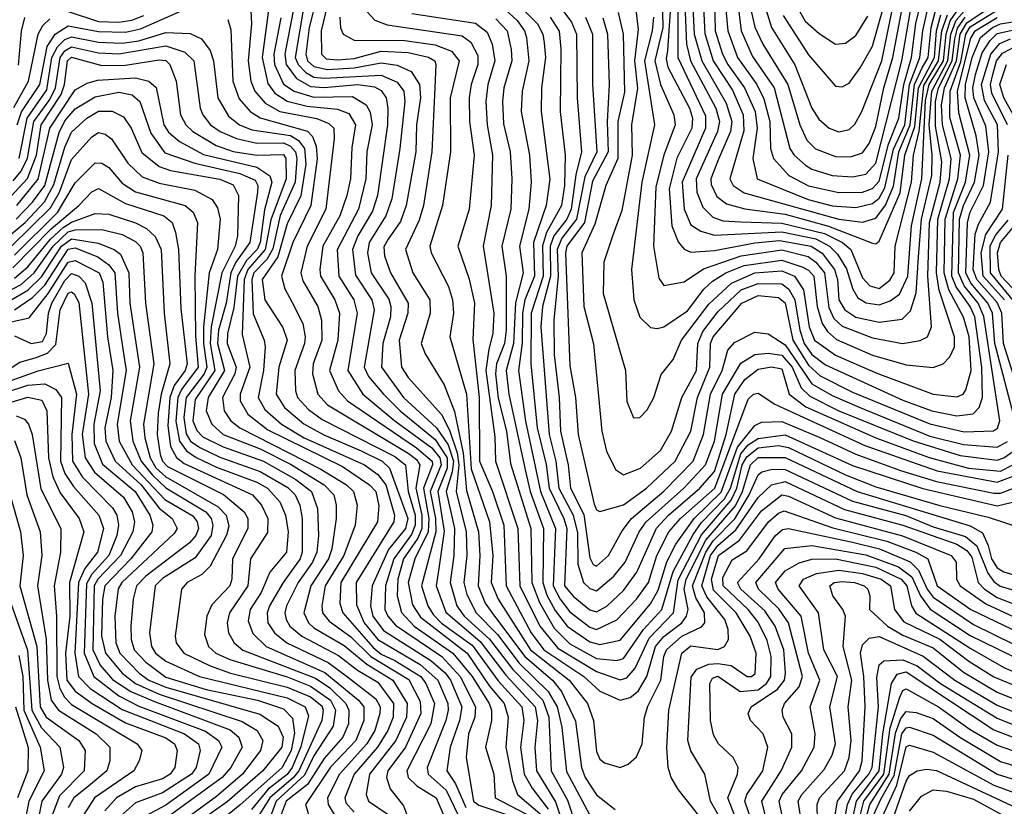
# Model space of a CAD drawing. Extents: x 501367 to 657802, y 482273 to 547541.
# Tile 189 of 256: x 558551 to 561476, y 531520 to 533858. Entities that reach past the tile are written whole.
import ezdxf

# ---------------------------------------------------------------- set-up
doc = ezdxf.new("R2010")
doc.units = 0

msp = doc.modelspace()

# ---------------------------------------------------------------- linework, layer by layer
at = {"layer": '0CON20XD'}
for points in [[(560650.1, 534185), (560694.9, 533825), (560728.4, 533748.4), (560792.7, 533655), (560839, 533475), (560851.9, 533455), (560885.3, 533425.3), (560905, 533413), (560965, 533395.1), (561025, 533390.4), (561065, 533398.8), (561095, 533431.2), (561172.1, 533735), (561202.1, 533908)], [(560613, 534015), (560617.5, 533825), (560638.9, 533755), (560654.9, 533724.9), (560704.5, 533655), (560735.8, 533585), (560742.4, 533535), (560728.8, 533445), (560742.3, 533385), (560893.7, 533323.7), (560965.4, 533304.6), (561035, 533299.7), (561085, 533311.8), (561105, 533327.7), (561121.7, 533358.3), (561147, 533473), (561180.7, 533545), (561195, 533665), (561225.8, 533745), (561234.3, 533825), (561252.4, 533905)], [(560637.5, 534015), (560654.5, 533824.5), (560683.9, 533745), (560741.1, 533665), (560762.2, 533622.2), (560779.3, 533555), (560782, 533475), (560790.6, 533445), (560835.7, 533395), (560895, 533363.6), (560985, 533344.5), (561055.1, 533345.1), (561085, 533356.2), (561105, 533378), (561131.9, 533488.1), (561163.4, 533565), (561177.5, 533665), (561200.5, 533745), (561213.8, 533846.2), (561230.4, 533915)], [(560459, 533975), (560462.2, 533835), (560438.1, 533735), (560455.2, 533665.2), (560494.6, 533575), (560498.3, 533545), (560464.9, 533455.1), (560441.3, 533361.3), (560433.9, 533185), (560449.7, 533089.7), (560465, 533067.8), (560525, 533078.1), (560582.8, 533117.2), (560694.4, 533155.6), (560815, 533173.9), (560893.7, 533153.7), (560916.8, 533136.8), (560942.2, 533105), (560955, 533002.1), (560969.9, 532969.9), (560995, 532946.6), (561085, 532912), (561174.4, 532895.6), (561226.3, 532903.7), (561248.2, 532915), (561260.2, 532945), (561249.1, 533095), (561254.6, 533255), (561285.8, 533375), (561290.6, 533435), (561271.6, 533541.6), (561271.7, 533615), (561281.3, 533655), (561321.6, 533735), (561329.2, 533800.8), (561337.1, 533832.9), (561359.7, 533865)], [(559234.3, 533944.3), (559239.6, 533845), (559229.9, 533735), (559237.8, 533675), (559249.4, 533645), (559279.8, 533609.8), (559323.9, 533585), (559433.6, 533563.6), (559469.6, 533549.6), (559484.3, 533535), (559484.8, 533504.8), (559460.5, 533295), (559404.4, 533185), (559385.7, 533105), (559391.7, 533081.7), (559436.7, 533005), (559447.6, 532965), (559448, 532905), (559423.1, 532835), (559420.4, 532805), (559436.5, 532745), (559465, 532712.7), (559705, 532569.4), (559730.2, 532550.2), (559739.5, 532535), (559727.5, 532465), (559746, 532385), (559745.7, 532345), (559733.7, 532316.3), (559691.2, 532255), (559674, 532195), (559672.5, 532145), (559684.8, 532095.2), (559722.9, 532055), (559838.1, 531975), (559894.7, 531905), (559945.8, 531825), (559952.6, 531805), (559952.6, 531775), (559934.8, 531695), (559959.2, 531615), (559964, 531545), (560075, 531486.1)], [(559295, 533924.3), (559271.2, 533745), (559288.2, 533668.2), (559309.2, 533639.2), (559345.2, 533615.2), (559405, 533601), (559495, 533592.2), (559528.6, 533578.6), (559548.7, 533545), (559537.8, 533477.8), (559533.6, 533385), (559522.5, 533335), (559501.5, 533275), (559451.6, 533185), (559442.2, 533115), (559444, 533095), (559487.1, 533025), (559500.7, 532985), (559495.6, 532905), (559471.4, 532815), (559497.7, 532755), (559524.5, 532725), (559730.2, 532585), (559776, 532545), (559777, 532535), (559750.2, 532465), (559766, 532375), (559764.7, 532335), (559724.9, 532255), (559704.9, 532185), (559718.1, 532118.1), (559741.7, 532081.7), (559880.5, 531975), (559947, 531877), (559990.1, 531825), (560002, 531785), (559994.9, 531694.9), (560015.4, 531595.4), (560030.3, 531555), (560102.7, 531492.7)], [(559433.6, 533925), (559411.2, 533835), (559401.3, 533755), (559405.6, 533735), (559425, 533718.7), (559465, 533710.1), (559544.9, 533715.1), (559625, 533729.5), (559672.4, 533722.4), (559714.1, 533704.1), (559739, 533665), (559741.4, 533625), (559729.8, 533545), (559728.1, 533465), (559698.9, 533305), (559682, 533258), (559645.2, 533205), (559632.2, 533182.2), (559635, 533155.5), (559652.5, 533105), (559705.2, 533015), (559704, 532985), (559678.7, 532905), (559685.5, 532825), (559705, 532794.3), (559804.5, 532684.5), (559827.9, 532637.9), (559850.6, 532570.6), (559855.8, 532534.2), (559847.5, 532455), (559877.2, 532335), (559878.9, 532265), (559870.1, 532185), (559879.1, 532149.1), (559906.7, 532095), (559970, 532030), (560035.2, 531945.2), (560121.1, 531861.1), (560148, 531815), (560162, 531755), (560175, 531622.7), (560259.8, 531465)], [(559470.6, 533925), (559446.7, 533825), (559447.9, 533755), (559461.6, 533741.6), (559495, 533738), (559545, 533742.5), (559625, 533764.4), (559705, 533759.8), (559765, 533746.5), (559784.2, 533735), (559787.6, 533725), (559784.7, 533655.3), (559775.4, 533465), (559750.1, 533305), (559737.9, 533262.1), (559696.6, 533175), (559718.8, 533105), (559768.9, 533025), (559770, 532985), (559743.5, 532895), (559755, 532864.5), (559811.9, 532771.9), (559843, 532693), (559868.8, 532568.8), (559878.6, 532458.6), (559913.6, 532335), (559917.5, 532265), (559912.7, 532175), (559933.8, 532123.8), (559958.4, 532088.4), (560051.4, 531965), (560134.2, 531895), (560160.6, 531860.6), (560202.2, 531772.2), (560220.5, 531635), (560231.3, 531605), (560265, 531553.4), (560320.5, 531510.5)], [(560008.4, 533928.4), (560089.1, 533845), (560105.1, 533815.1), (560109.2, 533789.2), (560112.8, 533745), (560100.7, 533655), (560099.9, 533585), (560126.1, 533383.9), (560115.4, 533305), (560077.6, 533195), (560080.1, 533095), (560051.9, 533025), (560044.9, 532985.1), (560043.8, 532896.2), (560032.9, 532815), (560054, 532664), (560098.7, 532455), (560142.8, 532345), (560136.2, 532175), (560156.2, 532135), (560185, 532097.5), (560245, 532052.4), (560265, 532045.6), (560325, 532073.5), (560383.4, 532135), (560419.3, 532185), (560444.3, 532265), (560479.7, 532335), (560514.4, 532375), (560616.1, 532465), (560715, 532730), (560731.6, 532745), (560745, 532747.9), (560794.2, 532715), (561062.4, 532592.4), (561276.9, 532516.9), (561455, 532482.7), (561535, 532513.2)], [(560487.8, 533942.2), (560476, 533766), (560471.7, 533741.7), (560476.8, 533716.8), (560541.2, 533595), (560550.2, 533565), (560548.2, 533535), (560503.7, 533446.3), (560480.2, 533355), (560488.8, 533245), (560507.5, 533197.5), (560525.4, 533175.4), (560545, 533166.3), (560615, 533171.8), (560735, 533194.2), (560808.8, 533201.2), (560902.5, 533185), (560935, 533163.5), (560971.6, 533115), (560981.2, 533085), (560984.9, 533024.9), (561002.1, 532995), (561035, 532973.9), (561105, 532958.5), (561172.5, 532967.5), (561198.1, 532991.9), (561214.4, 533045.6), (561221.7, 533151.7), (561230.1, 533265), (561261.5, 533395), (561262.4, 533455), (561253.6, 533545), (561261.2, 533645), (561309.1, 533735), (561317.7, 533815), (561333.6, 533856.4), (561356.9, 533883)], [(560819.8, 533869.8), (560895, 533753.4), (560975, 533660.4), (560995, 533657.9), (561015, 533669.2), (561048, 533715), (561085, 533778.7), (561125.6, 533925)], [(558543.2, 533545), (558556, 533584), (558610, 533665), (558631.8, 533778.2), (558655.7, 533814.3), (558695, 533840), (558785, 533822.9), (558865, 533821), (558909.3, 533830.7), (559065, 533898.7)], [(559367.1, 533905), (559338.1, 533755), (559342.3, 533725), (559373.4, 533683.4), (559415, 533658.8), (559455, 533655.8), (559555, 533665.5), (559605, 533658.1), (559625, 533647.4), (559639.6, 533625), (559644.2, 533594.2), (559643.2, 533545), (559614.2, 533335), (559599, 533289), (559555.6, 533215), (559539.4, 533175), (559548.1, 533098.1), (559596.7, 533025), (559603.8, 532995), (559574.6, 532825), (559587.3, 532797.3), (559631.4, 532745), (559681.1, 532695), (559785, 532609.6), (559820.7, 532555), (559821.2, 532525), (559792.8, 532455), (559812.4, 532337.6), (559796.2, 532226.2), (559788.5, 532175), (559816.7, 532096.7), (559919.3, 532009.3), (559995, 531909.2), (560082.5, 531815), (560089.2, 531775), (560081.6, 531695), (560086.4, 531625), (560142.4, 531532.4), (560168.5, 531455)], [(559395.7, 533904.3), (559369.4, 533745), (559377.8, 533725), (559401, 533701), (559425, 533687.4), (559455, 533683.6), (559625, 533692.5), (559672, 533672), (559692.4, 533645), (559695.1, 533615), (559680.3, 533475), (559656.7, 533325), (559638.9, 533275), (559589.5, 533195), (559584, 533165), (559594.9, 533104.9), (559647.2, 533027.2), (559653.6, 533005), (559652.6, 532975), (559629.6, 532895), (559625.4, 532825), (559690.9, 532735), (559789.6, 532645), (559824.2, 532594.2), (559839.7, 532545), (559836.2, 532513.8), (559817.5, 532455), (559842.3, 532345), (559841.1, 532265), (559829.9, 532185), (559849.4, 532115), (559871.6, 532085), (559946.6, 532016.6), (560016.4, 531926.4), (560105.2, 531835), (560122.7, 531785), (560129.7, 531625), (560178.3, 531538.3), (560202.6, 531465)], [(559980.3, 533900.3), (560029.1, 533855), (560050.6, 533825), (560056.9, 533805), (560063.6, 533735), (560043.7, 533645), (560040.3, 533585), (560065.4, 533455), (560070.9, 533375), (560063.6, 533295), (560035.4, 533185), (560046.9, 533105), (560023.6, 533016.4), (560018.3, 532895), (559996, 532815), (560004.3, 532745), (560053.9, 532516.1), (560067.8, 532455), (560107.3, 532345), (560104.9, 532185), (560117.2, 532147.2), (560141.4, 532101.4), (560177.2, 532055), (560245, 532008.5), (560275, 532000.7), (560335, 532013.9), (560425, 532121.4), (560448, 532162), (560473.9, 532246.1), (560500.8, 532299.2), (560555.1, 532375), (560635, 532453.1), (560683.2, 532586.8), (560735, 532651.5), (560755, 532661.5), (560815, 532663.2), (560926.7, 532616.7), (561035, 532566.2), (561167.9, 532517.9), (561275, 532485.2), (561445, 532450.6), (561465, 532450), (561515, 532468.8)], [(560380.9, 533895), (560388.6, 533828.6), (560377.3, 533735), (560386.1, 533653.9), (560368.8, 533545), (560370.2, 533455), (560339.7, 533290.3), (560312.7, 533217.3), (560286.9, 533136.9), (560284, 533044), (560350.4, 532815), (560355, 532722.5), (560375, 532674), (560393.3, 532675), (560415, 532698), (560435.5, 532735), (560456.9, 532803.1), (560492.5, 532847.5), (560517.7, 532905), (560598.3, 533011.7), (560665.6, 533074.4), (560735, 533105.2), (560815, 533111.3), (560853.2, 533095), (560879.3, 533055), (560896.5, 532945), (560912, 532905), (560975, 532860.8), (561097.3, 532807.3), (561265.2, 532744.8), (561335, 532737), (561353.8, 532745), (561362.6, 532757.4), (561377.6, 532815), (561371.6, 532915), (561355, 532973.8), (561311.2, 533055), (561297.8, 533105), (561300.9, 533265), (561338.6, 533385), (561345.9, 533455), (561315, 533567.3), (561316, 533645), (561347.2, 533732.8), (561362, 533815), (561375, 533836.2), (561455, 533885.7)], [(560433.6, 533865), (560430, 533825), (560407.3, 533735), (560437.3, 533545), (560399.8, 533375), (560368.9, 533115), (560376, 533025), (560393.9, 532973.9), (560425, 532942.4), (560445, 532939.7), (560465, 532945.2), (560535, 532992.8), (560583.4, 533056.6), (560609.5, 533080.5), (560648.7, 533105), (560703.2, 533126.8), (560815, 533142.6), (560877.4, 533122.6), (560895, 533113.5), (560910.2, 533095), (560920.4, 533005), (560935.1, 532955.1), (560950.6, 532930.6), (560977.4, 532907.4), (561085, 532860.8), (561185, 532832.3), (561265, 532823.5), (561295, 532835.3), (561314.8, 532855.2), (561328.1, 532885), (561328.8, 532915), (561283.3, 533053.3), (561274.5, 533105), (561278.9, 533265), (561313.5, 533385), (561318.3, 533445), (561292.6, 533545), (561289.7, 533605), (561299.2, 533655), (561334.2, 533735), (561345.6, 533815), (561365, 533848.2), (561455, 533908.7)], [(560506.8, 533913.2), (560506.1, 533745), (560588.5, 533571.5), (560588.5, 533535), (560518.8, 533375), (560524.7, 533295), (560545, 533248.4), (560575, 533228.7), (560615, 533217.3), (560815, 533227.1), (560916, 533206), (560956.9, 533185), (560981, 533161), (561007.2, 533117.2), (561026.5, 533056.5), (561041.1, 533031.1), (561066.4, 533016.4), (561105, 533010.1), (561137.7, 533022.3), (561165, 533042), (561189.8, 533095), (561200.6, 533245), (561231.6, 533385), (561242.5, 533617.5), (561253.3, 533665), (561295.8, 533735), (561304.2, 533815), (561315.9, 533854.1), (561340.3, 533889.7)], [(560526.8, 533903.2), (560531.6, 533785), (560544.4, 533735), (560619.6, 533595), (560629.8, 533555), (560624.3, 533525), (560561.2, 533385), (560562.4, 533345), (560580.6, 533300.6), (560610.4, 533270.4), (560640.1, 533260.1), (560693.2, 533256.8), (560815, 533252.7), (560941.8, 533221.8), (560995.2, 533195.2), (561020, 533175), (561055, 533090.8), (561076.8, 533066.8), (561105, 533058.6), (561136.8, 533083.2), (561148.7, 533105), (561152.1, 533185), (561200.7, 533375), (561206.6, 533455), (561223.1, 533526.9), (561237.7, 533662.3), (561281.3, 533735), (561291.1, 533825), (561307.3, 533872.7)], [(560550.6, 533895), (560554.5, 533815), (560578, 533735), (560649.8, 533609.8), (560667.1, 533555), (560663.2, 533525), (560627.2, 533442.8), (560604.5, 533385), (560605, 533368.1), (560622.1, 533332.1), (560650.8, 533310.8), (560705.3, 533295.3), (560825, 533279.5), (560954.1, 533244.1), (561085, 533193.3), (561095, 533191.6), (561105, 533199.3), (561166.6, 533343.4), (561181, 533455), (561210.2, 533539.8), (561221.6, 533655), (561269.2, 533745), (561275.2, 533825), (561287.4, 533872.6)], [(560582.2, 533895), (560586.3, 533816.3), (560610.9, 533735), (560668.3, 533648.3), (560700.5, 533575), (560702.3, 533527.7), (560661, 533385), (560671, 533365), (560703.1, 533343.1), (560985, 533265.1), (561055, 533256.1), (561095, 533267.6), (561123.4, 533306.6), (561147.3, 533362.7), (561163.4, 533465), (561196.8, 533545), (561209.7, 533665), (561232.1, 533715), (561250.4, 533745), (561258.7, 533835), (561277.3, 533902.7)], [(560719.5, 533905), (560735.3, 533835.3), (560758.6, 533785), (560833.7, 533665), (560868.6, 533545), (560889.5, 533499.5), (560915, 533473.6), (560975, 533450.7), (561019.9, 533450.1), (561055, 533461.9), (561075, 533489.7), (561095, 533540), (561118.5, 533655), (561145.1, 533745), (561177, 533913)], [(560759.8, 533915), (560785, 533834.1), (560854, 533724), (560905, 533594.5), (560925, 533562.2), (560956.1, 533535), (560985, 533524.1), (561015, 533531.4), (561032.6, 533547.4), (561053.3, 533585), (561112.8, 533735), (561147.2, 533905)], [(560849.7, 533915), (560885, 533853.3), (560926.5, 533816.5), (560975, 533785.2), (561005, 533788.4), (561035, 533810.7), (561071.3, 533868.7)], [(558547.1, 533722.9), (558556, 533824), (558566, 533864)], [(558695, 533881.7), (558785, 533852.6), (558845, 533850.6), (558883.9, 533856.1), (558919.4, 533870.6)], [(559326.7, 533863.3), (559305.7, 533755), (559307.8, 533725), (559335, 533666.5), (559366, 533645), (559425, 533627.4), (559539.1, 533629.1), (559579.8, 533605), (559592.4, 533582.4), (559597.8, 533545), (559581.7, 533465), (559579.6, 533385), (559557.3, 533295), (559494.1, 533174.1), (559498.5, 533095), (559543.5, 533025), (559553.6, 532985), (559525.4, 532815), (559569.8, 532745), (559664.9, 532665), (559775, 532585.6), (559798.6, 532555), (559802.8, 532535), (559770.5, 532455), (559786.1, 532375), (559787.3, 532335), (559744.9, 532174.9), (559763.1, 532115), (559779.4, 532089.4), (559804.4, 532064.4), (559895, 531998.6), (559972.2, 531892.2), (560042.8, 531815), (560048.8, 531775), (560038.8, 531695), (560050.1, 531615), (560073.4, 531573.4), (560120.8, 531510.8)], [(559502.3, 533865), (559503.7, 533833.7), (559511.6, 533815), (559545, 533796.9), (559695, 533795.8), (559785, 533782.8), (559833.9, 533763.9), (559856.7, 533735), (559829.9, 533625), (559830.8, 533465), (559807.2, 533305), (559769.1, 533185), (559773.3, 533165), (559824.6, 533064.6), (559837, 533025), (559839.5, 532985), (559828.4, 532915), (559878.4, 532745), (559892.4, 532522.4), (559947.1, 532365), (559956.8, 532265), (559952, 532185), (559972, 532135), (560068.5, 531985), (560183, 531895), (560238.3, 531825), (560256, 531775), (560265, 531682.5), (560275, 531659.4), (560288.5, 531648.5), (560335, 531635.4), (560358.9, 531645), (560383.3, 531666.7), (560400.4, 531705), (560407.3, 531785), (560417.3, 531817.3), (560455.4, 531894.6), (560464.7, 531965), (560472.7, 531985), (560518.4, 532025), (560576.8, 532053.2), (560586.4, 532065), (560585.4, 532095), (560559.7, 532139.7), (560549.8, 532175), (560589.1, 532275), (560611.2, 532308.8), (560675.9, 532374.1), (560718.6, 532445), (560745, 532504.4), (560756, 532514), (560787.9, 532522.1), (560825, 532521), (561025, 532426.8), (561184.2, 532384.2), (561265, 532350.7), (561361.6, 532321.6), (561395, 532293.4), (561427.8, 532212.2), (561445, 532187.9), (561464.3, 532174.3), (561545, 532149.9)], [(559582.3, 533882.3), (559606.1, 533856.1), (559642.5, 533842.5), (559865, 533809.7), (559891, 533791), (559911.8, 533751.8), (559912, 533725), (559891.7, 533665), (559886.5, 533625), (559886.9, 533555), (559900.8, 533455), (559886.7, 533295), (559852.9, 533185), (559886.2, 533086.2), (559901.9, 533015), (559896.7, 532906.7), (559916, 532735), (559917, 532545), (559955.5, 532455.5), (559989, 532355), (559995.9, 532175), (560070.5, 532035), (560108, 531985), (560227.3, 531905), (560275, 531861.4), (560335, 531834.8), (560365, 531842.6), (560388.3, 531861.7), (560413.8, 531905), (560439.6, 531995), (560465, 532024.5), (560518.5, 532065), (560532.5, 532085), (560536.6, 532105), (560524.9, 532165), (560531.3, 532195), (560589.4, 532310.7), (560677.3, 532412.7), (560698.5, 532455), (560722.4, 532535), (560745, 532555.9), (560825, 532556), (561038.9, 532455), (561375, 532353.7), (561412, 532332), (561428.9, 532295), (561438.9, 532255), (561455, 532228.5), (561475, 532216.3), (561525, 532202.1)], [(559716.2, 533876.2), (559905, 533847.5), (559940.2, 533820.2), (559954.9, 533785), (559962.6, 533735), (559941.7, 533665), (559935.6, 533614.4), (559939.5, 533545), (559955.4, 533455), (559952.1, 533305), (559927.4, 533185), (559959.3, 532985), (559956.6, 532925), (559945, 532878.2), (559935.4, 532815), (559962.1, 532617.9), (559964.2, 532545), (560030.5, 532345), (560037.1, 532175), (560095.8, 532055), (560149.6, 531989.6), (560265, 531920.4), (560335, 531895.5), (560355, 531901.7), (560379.7, 531930.3), (560420.8, 532019.2), (560493.5, 532095), (560507.1, 532192.9), (560576.6, 532326.6), (560665, 532429.2), (560681.7, 532465), (560697.8, 532535), (560711.4, 532558.6), (560745, 532584.8), (560805, 532592.2), (560835, 532586.6), (561005, 532505.1), (561095, 532469.6), (561285, 532413.3), (561428.7, 532378.7), (561535, 532344)], [(560127.1, 533865), (560154, 533824), (560158.9, 533771.1), (560156.2, 533585), (560171.9, 533455), (560169.6, 533365), (560160.3, 533305), (560115.8, 533225), (560104.2, 533185.8), (560106.1, 533095), (560070.6, 532985), (560069.4, 532835), (560088.1, 532645), (560115.3, 532535.3), (560124.1, 532465), (560167.5, 532375), (560176, 532345), (560169.4, 532175), (560195, 532144), (560245, 532104), (560265, 532097.2), (560295, 532114.8), (560345, 532160.9), (560384.4, 532215.6), (560443.4, 532346.6), (560478.4, 532385), (560572.1, 532465), (560615, 532515.1), (560650.3, 532625), (560676, 532745), (560705, 532788.4), (560745, 532818.6), (560785, 532826.2), (560815, 532820), (560837, 532745), (560886.7, 532706.7), (561095, 532615.3), (561253.3, 532556.7), (561370, 532525), (561465, 532515.9), (561535, 532551.9)], [(560164.9, 533885), (560190.2, 533850.2), (560205.1, 533814.9), (560207.4, 533625), (560219.6, 533465), (560203.4, 533396.6), (560189.7, 533295), (560176, 533265), (560138.2, 533215), (560126.5, 533185), (560127.7, 533095), (560104.4, 533005), (560099.7, 532945), (560123.8, 532625), (560144, 532545), (560152.8, 532465), (560195.4, 532385), (560207.7, 532332.3), (560209.6, 532239.6), (560226.3, 532185), (560245, 532166.6), (560265, 532160.5), (560316.4, 532203.6), (560350.1, 532245), (560391.6, 532335), (560412, 532365), (560524.4, 532465), (560588.4, 532535), (560615, 532605.4), (560639.5, 532745), (560693.5, 532836.5), (560735, 532862.3), (560775, 532867), (560815, 532860.6), (560845.6, 532825), (560873.1, 532763.1), (560898.4, 532738.4), (560985, 532695.1), (561205.8, 532605.8), (561345, 532562.5), (561455, 532548), (561475.2, 532555), (561522.1, 532587.9)], [(560231.9, 533865), (560252.3, 533815), (560253.2, 533665), (560265.3, 533465), (560229.6, 533390.4), (560204.9, 533265), (560161.9, 533208.1), (560147.7, 533175), (560150.5, 533095), (560137.5, 532965), (560138.9, 532861.1), (560153.6, 532735), (560157.7, 532635), (560166.1, 532595), (560180.2, 532535), (560187.8, 532465), (560227, 532387), (560245, 532258.5), (560255, 532238.3), (560265, 532233.6), (560300.2, 532265), (560341.3, 532338.7), (560368.8, 532375), (560465, 532456.6), (560551.6, 532545), (560582.4, 532625), (560603.5, 532745), (560638.3, 532815), (560655, 532875.4), (560675, 532898.1), (560735, 532929.1), (560775, 532923.8), (560825, 532890.9), (560905, 532775.5), (560965, 532740.6), (561045, 532706.2), (561255, 532619.9), (561354.9, 532595.1), (561455, 532587.5), (561485.7, 532604.3)], [(560283.3, 533863.3), (560297.6, 533815), (560302.4, 533665), (560295.9, 533554.1), (560298.9, 533465), (560252.5, 533377.5), (560228.8, 533255), (560176.8, 533185), (560173, 533165), (560185, 532828.8), (560202.2, 532735), (560210.2, 532625), (560257.4, 532417.4), (560265, 532401.2), (560275, 532396.1), (560345, 532415.8), (560413, 532465), (560498.7, 532545), (560544.9, 532635), (560564.5, 532735), (560601.9, 532825), (560603.6, 532895), (560611.1, 532915), (560696.7, 533015), (560745, 533037.5), (560805, 533032.1), (560825, 533016.5), (560847.7, 532905), (560895, 532830.4), (560929.4, 532799.4), (561025, 532750.9), (561255, 532656.9), (561357.3, 532632.7), (561444.4, 532635.6), (561456.3, 532643.7), (561463.5, 532665), (561415.7, 532975.7), (561398.7, 533015), (561356.9, 533066.9), (561340.1, 533105), (561343.6, 533265), (561354.9, 533305), (561387.6, 533375), (561402, 533455), (561393, 533513), (561360.2, 533625), (561361.6, 533665), (561381, 533745), (561406, 533805), (561441.8, 533835), (561465, 533845.9), (561545, 533858)], [(560328.7, 533878.7), (560344, 533815), (560347.8, 533642.2), (560327.8, 533555), (560328.1, 533445), (560292.8, 533365), (560259.7, 533250.3), (560221.2, 533165), (560227.2, 533005), (560256.1, 532893.9), (560280.5, 532635), (560294.4, 532575), (560321, 532521), (560345, 532504.7), (560395, 532524.8), (560455, 532577.4), (560487.3, 532635), (560518.5, 532735), (560561.7, 532815), (560565.5, 532895), (560580.8, 532930.8), (560625, 532989.6), (560695, 533054.5), (560745, 533073.7), (560815, 533072.4), (560836.4, 533056.4), (560854.4, 533025), (560868.7, 532935), (560881.3, 532895), (560905, 532862.4), (560945, 532831.7), (561175, 532726.6), (561260.7, 532695), (561335, 532680), (561384, 532686), (561402, 532705), (561412, 532735), (561410.1, 532825), (561388.5, 532975), (561374.7, 533005), (561333.3, 533063.3), (561320.7, 533095), (561325.3, 533284.7), (561361.1, 533375), (561374.1, 533455), (561341.4, 533581.4), (561337.3, 533645), (561376.7, 533803.3), (561389.5, 533825), (561455, 533864.7)], [(558533, 533597), (558576.3, 533675), (558605.1, 533815), (558619.3, 533840.7), (558639.9, 533860.1)], [(559168.8, 533858.8), (559177.6, 533827.6), (559184.3, 533675), (559202.5, 533622.5), (559235.1, 533585.1), (559265, 533565.9), (559406.2, 533526.2), (559420.3, 533510.3), (559431.7, 533481.7), (559434.5, 533444.5), (559416.2, 533305), (559362.2, 533195), (559328.6, 533095), (559338.2, 533058.2), (559359, 533019), (559391.7, 532955), (559399.1, 532915), (559397.1, 532895), (559367.8, 532815), (559370, 532755), (559376.5, 532735), (559409.1, 532699.1), (559449.5, 532669.5), (559665, 532559.1), (559696.8, 532535), (559704.8, 532455), (559725.6, 532385), (559725.4, 532355), (559715, 532327.2), (559662, 532255), (559638, 532175), (559635.6, 532105), (559644.5, 532084.5), (559667.6, 532057.6), (559804.6, 531965), (559859.6, 531905), (559905.1, 531815), (559903.3, 531785), (559884.5, 531735), (559877.1, 531665), (559899.5, 531535), (559915, 531522.7), (560015, 531489.1)], [(559965, 533860.1), (559999.1, 533825), (560011, 533769), (560012.9, 533735), (559988.9, 533655), (559985.7, 533615), (559988.3, 533548.3), (560008.1, 533465), (560013.3, 533385), (560010.1, 533295), (559983.8, 533185), (559995.9, 533095), (559996.2, 532935), (559991.1, 532895), (559967.7, 532835), (559964.2, 532805), (559972.5, 532732.5), (559997.4, 532635), (560008.6, 532538.6), (560069.9, 532345), (560072.3, 532185), (560094.9, 532125), (560138.8, 532048.8), (560185, 532003), (560265, 531959.4), (560325, 531952.8), (560345, 531959.1), (560404.7, 532045.3), (560458.9, 532105), (560492.2, 532217.8), (560552.1, 532327.9), (560577, 532363), (560645, 532433.4), (560662.4, 532465), (560693.2, 532566.8), (560715, 532593.8), (560745, 532612.8), (560825, 532624.2), (561025, 532532.9), (561234.2, 532464.2), (561455, 532412.7), (561535, 532431.6)], [(561508.4, 532665), (561447.9, 532895), (561441.2, 532985), (561427.3, 533015), (561376.8, 533075), (561362.1, 533105), (561367.1, 533255), (561375, 533285.2), (561414.2, 533365), (561430.6, 533465), (561421.6, 533541.6), (561385.8, 533625.8), (561382.9, 533655), (561390.6, 533695), (561411, 533759), (561434.1, 533795.9), (561455, 533816.5), (561617.9, 533852.1)], [(558549.2, 533445), (558572.7, 533565), (558631, 533649), (558646.4, 533745), (558663, 533777), (558685, 533799.3), (558705, 533807.2), (558785, 533791.2), (558855, 533788.3), (558904.7, 533795.3), (558985, 533820), (559056.9, 533816.9), (559090.4, 533800.4), (559116.5, 533766.5), (559126.5, 533735), (559139.6, 533625), (559171, 533571), (559204.2, 533545), (559240.3, 533530.3), (559355, 533513.4), (559378.6, 533498.6), (559396.9, 533475), (559401.3, 533428.7), (559386.1, 533333.9), (559345, 533250.7), (559317.2, 533152.8), (559271.4, 533085), (559279, 533025), (559332.9, 532942.9), (559345.4, 532905), (559320.7, 532825), (559313.2, 532745), (559337, 532705), (559395, 532656.1), (559453.9, 532623.9), (559565, 532576.6), (559627.9, 532545), (559650, 532525), (559703.7, 532375), (559697.3, 532345), (559646.9, 532283.1), (559597.9, 532175), (559592.6, 532115), (559600.3, 532085), (559632, 532042), (559772.7, 531952.7), (559815, 531916.5), (559831.1, 531895), (559864.3, 531815), (559857.8, 531775), (559829.3, 531695), (559820.3, 531625), (559845.9, 531585.9), (559875.9, 531515.9)], [(558531.3, 533378.7), (558555, 533408), (558573.8, 533446.2), (558593, 533555), (558639.8, 533620.2), (558657.3, 533655), (558670.7, 533745), (558685, 533765.6), (558705, 533777.3), (558785, 533759.3), (558845, 533756), (558985, 533780), (559041.5, 533761.5), (559068.1, 533735), (559086.8, 533595), (559094.5, 533574.5), (559117.2, 533545), (559146.6, 533525), (559194.6, 533504.6), (559255, 533491), (559335, 533491.4), (559355, 533482), (559370, 533465), (559374.3, 533445), (559368.8, 533375), (559325, 533276), (559303.2, 533176.8), (559284.9, 533145), (559246.8, 533105), (559240.4, 533085), (559243.9, 532983.9), (559276.8, 532905), (559279.7, 532885), (559275.5, 532815), (559258.8, 532735), (559279.3, 532699.3), (559328.8, 532655), (559395.9, 532615), (559575.5, 532535), (559615, 532505.9), (559638.2, 532475), (559664, 532385), (559661.9, 532365), (559550.9, 532185), (559551.4, 532118.6), (559574.2, 532065), (559615, 532015.1), (559741, 531940.9), (559793.1, 531895), (559822.9, 531825), (559823.7, 531805), (559817.1, 531775), (559761.7, 531635), (559764.2, 531615), (559817.5, 531567.5), (559852.8, 531495)], [(561543.8, 532675), (561474.5, 532895), (561469.4, 532985), (561455, 533017), (561394.8, 533085), (561384, 533115), (561390, 533220), (561399.8, 533250.2), (561435.6, 533315), (561459.6, 533465), (561456, 533545), (561417.6, 533617.6), (561409.1, 533665), (561436.4, 533755), (561462.9, 533787), (561495, 533800.7)], [(561486.1, 533545), (561439.1, 533639.1), (561435.5, 533665), (561441.9, 533695), (561453.3, 533735), (561471.6, 533758.4), (561510.9, 533779.1)], [(558485, 533290.3), (558573.9, 533386.1), (558600.6, 533455), (558614, 533545), (558673.4, 533635), (558683.4, 533665), (558692.7, 533735), (558705, 533746.6), (558795, 533721.8), (558865, 533722.5), (558965, 533738.8), (558985, 533736.7), (558997.1, 533725), (559015.7, 533675), (559028.9, 533575), (559043.8, 533545), (559065.1, 533525.1), (559134.3, 533484.3), (559185, 533466.1), (559255, 533455.4), (559335, 533456.8), (559341.1, 533445), (559342, 533385), (559297.2, 533262.8), (559280.4, 533175), (559229, 533115), (559217.2, 533085), (559211.6, 532921.6), (559234.3, 532825), (559205.6, 532745), (559205.7, 532725), (559228.4, 532685), (559288.3, 532638.3), (559509.5, 532529.5), (559590.2, 532475), (559608.8, 532455), (559617.4, 532412.6), (559613.6, 532365), (559504.9, 532185), (559502.3, 532122.3), (559510.8, 532095), (559601.3, 531991.3), (559625, 531972.2), (559665, 531953.4), (559742.9, 531905), (559757.7, 531885), (559783.1, 531825), (559772.3, 531765), (559700.6, 531625), (559705.1, 531605.1), (559730.4, 531580.4), (559787.8, 531545), (559818, 531475)], [(561508.3, 533565), (561474.8, 533625), (561463.4, 533665), (561483, 533725)], [(558542, 533305), (558605.8, 533384.2), (558639.8, 533535), (558715, 533649.5), (558750.7, 533669.3), (558782, 533678), (558895.1, 533685.1), (558934.7, 533674.7), (558956.3, 533656.3), (558978.5, 533545), (558993.2, 533523.2), (559025.8, 533495.8), (559097.2, 533457.2), (559255, 533419.4), (559293.8, 533393.8), (559299.5, 533375), (559277.9, 533292.2), (559264.9, 533195), (559256.4, 533175), (559225, 533142.2), (559197.6, 533095), (559187.4, 533002.6), (559167.9, 532925), (559167, 532895), (559193.9, 532825), (559190.1, 532805), (559153.7, 532735), (559158, 532695), (559177.7, 532665), (559204.4, 532645), (559445, 532521.4), (559521.7, 532475), (559542.8, 532455), (559553.2, 532415), (559547, 532355), (559513.8, 532265), (559458.5, 532175), (559448.6, 532115), (559450.7, 532095), (559470.1, 532070.1), (559535, 532022.9), (559594.4, 531964.4), (559706.5, 531896.5), (559740.9, 531830.9), (559742.2, 531795), (559697, 531695), (559644.3, 531625), (559640.6, 531605), (559651.7, 531571.7), (559691.4, 531521.4), (559711.7, 531465)], [(558540.5, 533265), (558588.8, 533315), (558625.5, 533365), (558667.9, 533522.1), (558685, 533557.4), (558715, 533592.6), (558775, 533628.7), (558845, 533641.9), (558885, 533634.8), (558907.2, 533615), (558940.2, 533520.2), (558982.2, 533462.2), (559070.8, 533430.8), (559205, 533401), (559250.7, 533380.7), (559258, 533365), (559257.5, 533345), (559234.7, 533195), (559193.2, 533136.8), (559178, 533105), (559164, 533015), (559140.9, 532935), (559138.1, 532895), (559159.2, 532815), (559110.9, 532735), (559105.1, 532695), (559121.1, 532655), (559154.8, 532625), (559265, 532581.7), (559355, 532536.4), (559455.5, 532475), (559483.7, 532445), (559491, 532415), (559491.1, 532375), (559478.3, 532285), (559468.1, 532255), (559415.3, 532175), (559394.5, 532094.5), (559409.2, 532065), (559425, 532050.3), (559515, 531997.5), (559581.9, 531941.9), (559659.8, 531895), (559702.5, 531825), (559700.3, 531785), (559668.2, 531715), (559590.1, 531615), (559580.5, 531555), (559586.8, 531535), (559645.1, 531495.1)], [(558495, 533194.9), (558566.7, 533255), (558623.8, 533316.2), (558652.3, 533367.7), (558685, 533478.9), (558705, 533523.5), (558749.8, 533565), (558785, 533585.6), (558825.6, 533585.6), (558858.9, 533568.9), (558882.1, 533535), (558913.2, 533463.2), (558965, 533421), (558999.1, 533409.1), (559145, 533383.4), (559185, 533366.4), (559200.5, 533335), (559197.7, 533215), (559190.7, 533185), (559151, 533105), (559119.6, 532945), (559117, 532895), (559130.1, 532815), (559071.6, 532728.4), (559065.1, 532665), (559076.9, 532636.9), (559095, 532618), (559155, 532588), (559274.8, 532545), (559370.7, 532490.7), (559418, 532455), (559435.7, 532405), (559438.5, 532325), (559433.2, 532275), (559420.2, 532245), (559377.7, 532185), (559343.8, 532115), (559338.1, 532095), (559342.2, 532075), (559353.5, 532055), (559389.4, 532025), (559497.9, 531967.9), (559554.6, 531924.6), (559615, 531888.8), (559661.8, 531825), (559660.3, 531785), (559644.7, 531745), (559613.9, 531695), (559544.4, 531615), (559516.5, 531545), (559519.8, 531529.8), (559545, 531502.6)], [(558525, 533183.4), (558641.7, 533298.3), (558668.9, 533345), (558705, 533442), (558765, 533509.8), (558785, 533522.5), (558805, 533517.1), (558823.5, 533503.5), (558871.7, 533431.7), (558915, 533390.5), (558965, 533371.4), (559071.4, 533351.4), (559122.8, 533322.8), (559138.6, 533298.6), (559146.6, 533265), (559138.2, 533175), (559114, 533105), (559096.8, 532945), (559096.4, 532895), (559106.5, 532825), (559099.1, 532805), (559045.3, 532735), (559038, 532675), (559045, 532627), (559058.4, 532605), (559085.9, 532585.9), (559145, 532557.5), (559265, 532514.9), (559347.3, 532467.3), (559369, 532445), (559382.9, 532415), (559390, 532375), (559390.3, 532275), (559383.6, 532255), (559333.6, 532185), (559293.4, 532115), (559285.7, 532095), (559288.4, 532065), (559307.5, 532035), (559344.1, 532005), (559466.8, 531946.8), (559524.4, 531904.4), (559608.8, 531838.8), (559621.9, 531815), (559621.2, 531795), (559605.5, 531745), (559582.4, 531705), (559501.1, 531615), (559464.9, 531545), (559466.8, 531525), (559484.9, 531494.9)], [(561477.4, 533025), (561413.9, 533095), (561408.1, 533165), (561421.1, 533218.9), (561471.6, 533295), (561487.7, 533455)], [(558535, 533157.6), (558662.9, 533285), (558715, 533372.8), (558775, 533432.5), (558795, 533431.2), (558815, 533418), (558855, 533371.4), (558895, 533345.9), (559042.4, 533305), (559065.8, 533285.8), (559079.3, 533255), (559070.8, 533095), (559072.7, 532917.3), (559080.6, 532825), (559031.5, 532758.5), (559021, 532735), (559014.6, 532664.6), (559025.4, 532605.4), (559046, 532576), (559075, 532556), (559135, 532527.5), (559255, 532483.5), (559287, 532465), (559323.9, 532425), (559340.3, 532385), (559348.4, 532335), (559343.4, 532275), (559294.2, 532215.8), (559268, 532155), (559235.7, 532105), (559229.6, 532070.4), (559242.9, 532032.9), (559283, 531995), (559457.2, 531917.2), (559557.6, 531835), (559573.1, 531815), (559573.6, 531775), (559549.9, 531715), (559474.5, 531635.5), (559400.2, 531525), (559408.4, 531495)], [(558530.1, 533119.9), (558644.2, 533235.8), (558726.8, 533305), (558765, 533345.6), (558785, 533356.1), (558865, 533311), (558979.4, 533275), (559003.5, 533255), (559013.6, 533225), (559022.4, 533175), (559029.2, 532999.2), (559048.7, 532835), (559042.7, 532815), (559009.6, 532770.4), (558996.8, 532735), (558990.8, 532650.8), (558999.1, 532589.1), (559016.5, 532556.5), (559038.9, 532538.9), (559242.7, 532445), (559268.9, 532415), (559288.3, 532375), (559286.7, 532333.3), (559236.1, 532255), (559228.6, 532175), (559173.9, 532095), (559166.7, 532065), (559171.2, 532035), (559188.4, 532005), (559213.8, 531983.8), (559429.4, 531900.6), (559471.8, 531871.8), (559519.8, 531825), (559528.2, 531805), (559528, 531765), (559511, 531725), (559455, 531662), (559405.7, 531584.3), (559342.1, 531535), (559327.3, 531495)], [(558535, 533089.8), (558575, 533123.3), (558641.8, 533205), (558679.6, 533240.4), (558705, 533256.1), (558775, 533281.2), (558815, 533279.2), (558895, 533253.6), (558927.2, 533237.2), (558953.2, 533213.2), (558970.9, 533175), (558979.9, 532985), (558996.8, 532835), (558970.5, 532745), (558961.8, 532688.2), (558959.4, 532625), (558968.5, 532565), (558974.6, 532545), (558989.6, 532529.6), (559156.5, 532446.5), (559217.7, 532395), (559228.3, 532375), (559228.2, 532345), (559183, 532255), (559181.4, 532195), (559175.5, 532175), (559121.3, 532118.7), (559106.2, 532085), (559100.1, 532030.1), (559111.3, 531995), (559133.8, 531975), (559175, 531956.1), (559345, 531904.2), (559415, 531876.3), (559474, 531835), (559489.2, 531805), (559481.9, 531758.1), (559425, 531669.3), (559397.4, 531612.6), (559313.1, 531535), (559286.5, 531465)], [(561517.2, 533005), (561435.3, 533105), (561434.7, 533185.3), (561451.6, 533218.4), (561488.1, 533261.9)], [(561533.5, 533025), (561467.2, 533095), (561459.8, 533115), (561456.7, 533165), (561465.1, 533195), (561515.1, 533255)], [(558505, 533045.1), (558555, 533071), (558593.3, 533105), (558650.1, 533185), (558695, 533227.3), (558715, 533232.8), (558794.5, 533234.5), (558855, 533218.8), (558895, 533198.4), (558908.6, 533185), (558916.2, 533165), (558924.9, 533015), (558949.6, 532835), (558918.6, 532655), (558922.2, 532615), (558938.3, 532555), (558955.6, 532525.6), (558985, 532498.7), (559139.9, 532409.9), (559163.8, 532385), (559172, 532352), (559164.9, 532325.1), (559117, 532233), (559091.7, 532208.3), (559047.9, 532185), (559031.2, 532165), (559012.3, 532025), (559015.8, 532005), (559038.3, 531975), (559116.8, 531936.8), (559177.5, 531915), (559345, 531873.4), (559415, 531844.8), (559448.5, 531818.5), (559452.7, 531805), (559448.5, 531775), (559380.1, 531625), (559364.5, 531605), (559293.8, 531545), (559231.8, 531445)], [(558515, 533019.2), (558575, 533053.7), (558615, 533093.2), (558675.2, 533185), (558705, 533206.8), (558783.6, 533193.6), (558830.9, 533175), (558850.5, 533160.5), (558875.1, 533105), (558877.7, 533015), (558907, 532825), (558878.9, 532665), (558886.3, 532605), (558911.2, 532545), (558945, 532503.4), (558985, 532466.1), (559103.6, 532395), (559119.8, 532375), (559124.9, 532355), (559119.2, 532325), (559072.1, 532257.9), (558975, 532196.7), (558953.6, 532175), (558936.7, 532035), (558942.1, 531995), (558954.2, 531975), (558985, 531950.6), (559084.7, 531905), (559345, 531842.5), (559399.1, 531815), (559408.4, 531788.4), (559386.1, 531696.1), (559360.6, 531635), (559345.9, 531614.1), (559289.1, 531570.9), (559239.8, 531510.2)], [(558535, 532995.6), (558588.5, 533031.5), (558625, 533068.4), (558695, 533175.5), (558715, 533179.5), (558782.4, 533152.4), (558815, 533128.8), (558833.2, 533105), (558840.8, 532985), (558857.6, 532872.4), (558866.7, 532815), (558840.5, 532655), (558846.5, 532605), (558884.5, 532535), (558981.9, 532431.9), (559065, 532383.1), (559077.5, 532365), (559081.7, 532345), (559074.4, 532325), (559055, 532303), (558925, 532203.5), (558897.8, 532175), (558887.5, 532135), (558881.2, 532055), (558881.9, 532015), (558890.3, 531985), (558925, 531948.1), (558985, 531903), (559105, 531866.7), (559257.2, 531835), (559335, 531809.6), (559361.4, 531781.4), (559366.9, 531736.9), (559357.5, 531685), (559330.8, 531635), (559205, 531522.5), (559071.8, 531415)], [(558495, 532952.7), (558578.8, 532971.2), (558635, 533043.7), (558695, 533137.1), (558715, 533142.2), (558786.9, 533105), (558797.7, 533077.7), (558811.1, 532915), (558827.3, 532815), (558822.2, 532735), (558803.5, 532645), (558807, 532605), (558834.7, 532545), (558911.2, 532475), (558965, 532406.2), (559003.6, 532375), (559018.1, 532345), (559009.4, 532330.6), (558854, 532185), (558843.5, 532166.5), (558833.3, 532085), (558836, 532005), (558847.8, 531975), (558905.5, 531915.5), (558934.5, 531895), (558985, 531873.4), (559263.8, 531793.8), (559318.2, 531758.2), (559333.2, 531725), (559329.5, 531695), (559272.9, 531625), (559166.9, 531533.1), (559065, 531460.3)], [(558535, 532918.4), (558585, 532895.4), (558618.7, 532901.3), (558630.6, 532925), (558636.5, 532985), (558646, 533015), (558685, 533082.7), (558705, 533103.5), (558726.8, 533095), (558745.1, 533075.1), (558765.1, 533015.1), (558789.7, 532755), (558770.8, 532655), (558772.2, 532597.8), (558796.2, 532536.2), (558894, 532455), (558937.3, 532385), (558946.6, 532355), (558943, 532335), (558881, 532255), (558803.6, 532175), (558796.4, 532135), (558793.4, 532025), (558805.3, 531975), (558855.1, 531915), (558894.7, 531884.7), (558965, 531853.4), (559211.9, 531771.9), (559255.9, 531745), (559273, 531715), (559266.3, 531685), (559213.1, 531615), (559135, 531549), (559000, 531450)], [(558335, 532697), (558550.7, 532839.3), (558597, 532853), (558633.7, 532866.3), (558657.5, 532892.5), (558671.1, 532995), (558695, 533044.9), (558705, 533048.8), (558712.9, 533042.9), (558726.7, 533016.7), (558754.7, 532745), (558736.5, 532625), (558745.1, 532555), (558772.4, 532512.4), (558858.7, 532438.7), (558884.6, 532395), (558892, 532365), (558886.8, 532335), (558850, 532265), (558783.1, 532195), (558771.6, 532175), (558767.9, 531985), (558789.3, 531939.3), (558826.4, 531896.4), (558880.6, 531860.6), (558950.7, 531830.7), (559176.5, 531746.5), (559201.8, 531725), (559211.8, 531695), (559178.5, 531635), (559152.3, 531605), (558935, 531448)], [(558495, 532773.9), (558605, 532814.5), (558695, 532837.1), (558719.6, 532745), (558705.2, 532625), (558707.5, 532545), (558737.7, 532497.7), (558826.5, 532406.5), (558839, 532385), (558844.4, 532355), (558839.5, 532325), (558815.4, 532265), (558765, 532210), (558749.2, 532180.8), (558741.8, 531975), (558770.6, 531905), (558845, 531848), (558905, 531816.8), (559102.6, 531742.6), (559141.7, 531715), (559150.8, 531695), (559112.6, 531615), (558985, 531523.2), (558905, 531480.1)], [(558502, 532748), (558575, 532771.5), (558625.3, 532775.3), (558658.3, 532758.3), (558674.9, 532735), (558672.2, 532545), (558685, 532508.7), (558710.5, 532470.5), (558786, 532385), (558799.3, 532345), (558782.2, 532275), (558743.9, 532226.1), (558725.6, 532184.4), (558714.1, 531975), (558725.8, 531905), (558760.2, 531870.2), (558855, 531807.5), (559040.5, 531735), (559081.7, 531705), (559087.3, 531685), (559074.6, 531635), (559061, 531615), (558975, 531559.8), (558895, 531530.1), (558850, 531490)], [(558505, 532715.3), (558575, 532735.5), (558616.7, 532726.6)], [(558616.7, 532726.6), (558631, 532695), (558636.5, 532555), (558648.6, 532498.6), (558671.1, 532451.1), (558727.8, 532375), (558741, 532335), (558698.8, 532185), (558699.2, 532085), (558686.8, 531975), (558691.1, 531895), (558715, 531862), (558765.5, 531825), (558865, 531767.7), (558985, 531723.6), (559010.4, 531705), (559018.8, 531685), (559011.3, 531635), (558997.9, 531615), (558975, 531601.1), (558895, 531577.1), (558838.3, 531545), (558804, 531506)], [(558540.4, 532680.4), (558565, 532670), (558577.2, 532655), (558587.9, 532625), (558613.3, 532463.3), (558673, 532345), (558672.1, 532275), (558653.4, 532175), (558660.1, 532085), (558660.5, 531905), (558670.1, 531870.1), (558683.9, 531843.9), (558705, 531822), (558900, 531705), (558913.2, 531685), (558906.1, 531655), (558889.5, 531625), (558772.7, 531545), (558741, 531495)], [(558535, 532607.2), (558553.7, 532555), (558571.4, 532445), (558611.6, 532335), (558616.2, 532265), (558603, 532175), (558629.5, 532015), (558633.3, 531895), (558644.2, 531835), (558666.1, 531805), (558777.9, 531735), (558818.5, 531695), (558818.1, 531655), (558809.3, 531625), (558755, 531579.8), (558711, 531545), (558694.7, 531515)], [(558498.7, 532528.7), (558552.7, 532335), (558560.5, 532265), (558550.9, 532175), (558601.7, 531995), (558611.2, 531815), (558629.5, 531785), (558726, 531715), (558745.2, 531685), (558741.8, 531625), (558668.8, 531551.2), (558647.2, 531492.8), (558590.6, 531215), (558569.1, 531150.9), (558528, 531065)], [(560606.7, 531445), (560508.1, 531568.1), (560486.8, 531605), (560478, 531635), (560473.5, 531693.5), (560479.1, 531805), (560518.3, 531975), (560545, 531996.6), (560625, 531986), (560645.4, 531995), (560656.5, 532015), (560655.7, 532045), (560645.6, 532075), (560592.6, 532142.6), (560577.9, 532175), (560603.3, 532265), (560625, 532294.9), (560678.8, 532341.2), (560745, 532437.2), (560785, 532474.9), (560825, 532485.1), (561001.6, 532401.6), (561175, 532355.6), (561335, 532298.5), (561365, 532280), (561380.1, 532260.1), (561399.2, 532185), (561417.6, 532165), (561455, 532140.3), (561535, 532109.3)], [(560654.8, 531444.8), (560603, 531535), (560586.3, 531615), (560544.6, 531684.6), (560536.2, 531715), (560546.1, 531903.9), (560562.4, 531927.6), (560598.2, 531941.8), (560625, 531944.4), (560665, 531937.9), (560712.5, 531905), (560725.6, 531905), (560736, 531914), (560739.3, 531975), (560720.9, 532025), (560679.7, 532095), (560612.5, 532162.5), (560606.1, 532195), (560627.2, 532265), (560689.3, 532310.7), (560755, 532397.6), (560815, 532445.3), (560835, 532441.8), (560975, 532377.3), (561173.7, 532323.7), (561318.3, 532265), (561333.9, 532245), (561334.3, 532195), (561345.6, 532175), (561421.3, 532121.3), (561530.6, 532070.6)], [(560701.9, 531425), (560655.1, 531545), (560683.8, 531615), (560685.8, 531635), (560671.2, 531665), (560626.9, 531705), (560612.1, 531732.1), (560603.8, 531775), (560601.4, 531885), (560609.5, 531900.5), (560625, 531906), (560691.2, 531861.2), (560745, 531866.2), (560769.8, 531885), (560782.6, 531905), (560783.9, 531965), (560772.2, 532012.2), (560745, 532067.4), (560715.3, 532105), (560640.6, 532175), (560640.3, 532199.7), (560667.9, 532252.1), (560711.5, 532278.5), (560775.7, 532365), (560805, 532391.3), (560822.3, 532397.7), (560967.2, 532347.2), (561127.3, 532307.3), (561213.5, 532275), (561249, 532255), (561276.5, 532175), (561376.9, 532105), (561571.3, 532011.3)], [(560742.8, 531425), (560705.4, 531535), (560711.4, 531555), (560758.6, 531625), (560773.3, 531695), (560759.6, 531735), (560721.8, 531775), (560715.3, 531795), (560724, 531815), (560802.2, 531867.8), (560823.2, 531895), (560826.5, 531915), (560821.3, 531985), (560795.3, 532055), (560765, 532100.4), (560693.7, 532165), (560683.8, 532185), (560748.3, 532255), (560796, 532324), (560817.3, 532342.7), (560835, 532344.9), (561025.6, 532304.4), (561105.3, 532285.3), (561196.3, 532246.3), (561221.5, 532221.5), (561247.5, 532165), (561265, 532141.1), (561385, 532060), (561625, 531942.5)], [(560795.8, 531375), (560755.9, 531535), (560813.5, 531625), (560845.5, 531695), (560844.8, 531735), (560819.6, 531785), (560816.5, 531805), (560823.7, 531825), (560866.6, 531875), (560876.3, 531905), (560834.7, 532065), (560806.5, 532106.5), (560745.7, 532165), (560737.9, 532185), (560823.8, 532286.2), (560905, 532294.7), (561065, 532267.4), (561161.8, 532231.8), (561201.2, 532201.2), (561227.7, 532145), (561256, 532106), (561375, 532027.5), (561655, 531890.8)], [(560842, 531365), (560807.2, 531535), (560816.5, 531555), (560874.2, 531625), (560911.7, 531695), (560914.8, 531735), (560899.7, 531815), (560928.6, 531895), (560894.2, 531975), (560872.4, 532085), (560804, 532165), (560796.7, 532185), (560825, 532219.5), (560866.9, 532243.1), (560905, 532254.4), (560975, 532254.7), (561095, 532230.1), (561170.3, 532195), (561187.1, 532175), (561200.8, 532115), (561213.9, 532093.9), (561375, 531989.3), (561475, 531932.2), (561626.5, 531866.5)], [(560885.8, 531395.8), (560864.3, 531535), (560874.9, 531555), (560941.4, 531628.6), (560965, 531671.8), (560975.1, 531705), (560958.2, 531815), (560980.4, 531905), (560940.6, 531985), (560924.2, 532095), (560867, 532175), (560880.2, 532195), (560918.8, 532211.2), (560985, 532221.1), (561055, 532211.9), (561110.3, 532195), (561138.6, 532175), (561150, 532105), (561177.7, 532067.7), (561285, 532016), (561370.8, 531950.8), (561445, 531904.1), (561615, 531833.6)], [(560922, 531432), (560920.1, 531525), (560927.7, 531545), (561001.8, 531625), (561015.3, 531665), (561021.4, 531715), (561012.8, 531815), (561023.5, 531895), (560997.8, 531995), (561004.1, 532085), (560997.1, 532105), (560966.6, 532145), (560957.7, 532175), (560971.3, 532185), (560995, 532188.1), (561031.8, 532185), (561060.4, 532175), (561070.7, 532165), (561077.3, 532145), (561075.5, 532105), (561129.8, 532055), (561175, 532028.1), (561265, 531990.9), (561355, 531918.6), (561455, 531859.2), (561625, 531790.9)], [(558508.9, 532165), (558573.9, 531983.9), (558586.9, 531805), (558615, 531753), (558670, 531695), (558680.4, 531635), (558674.6, 531615), (558616.3, 531535), (558553.5, 531225), (558533.9, 531166.1)], [(560969.3, 531465), (560980.9, 531535), (561046.6, 531625), (561054.3, 531655), (561063.5, 531816.5), (561059.4, 531905), (561048.7, 531975), (561055, 531999.7), (561075, 532019.7), (561105, 532024.1), (561235.6, 531965.6), (561329, 531895), (561455, 531820), (561655, 531740.1)], [(558547.8, 531967.8), (558560.1, 531905), (558563.2, 531805), (558611.5, 531695), (558623.6, 531625), (558578.1, 531535), (558524, 531255)], [(560997.2, 531455), (561010.4, 531525), (561024.2, 531555.8), (561074.3, 531615), (561083.8, 531635), (561102.3, 531815), (561097.9, 531902.1), (561105, 531940.5), (561118.3, 531951.7), (561174.9, 531955.1), (561217.5, 531937.5), (561286.6, 531885), (561455, 531781.2), (561659.8, 531699.8)], [(561017.1, 531445), (561037.5, 531535), (561104.8, 531625), (561115.1, 531735), (561140.8, 531885), (561157.9, 531912.1), (561185, 531919.6), (561445, 531747.1), (561635, 531674.7)], [(561042.3, 531467.7), (561059.1, 531535), (561118.2, 531615), (561137.5, 531752.5), (561165.9, 531844.1), (561175, 531863.5), (561185, 531868.9), (561280.8, 531815), (561375, 531747.7), (561455, 531700.9), (561615, 531645.8)], [(558538, 531815), (558575.5, 531694.5), (558574.6, 531625), (558544.4, 531545)], [(561048.5, 531421.5), (561076.9, 531525), (561134.2, 531615), (561152.8, 531737.2), (561169.3, 531780.7), (561185, 531801.7), (561215, 531798.5), (561265, 531780.5), (561344.6, 531724.6), (561465, 531652.4), (561587.2, 531615)], [(561088.3, 531495), (561109.6, 531540.4), (561149.1, 531610.9), (561172.3, 531735), (561185, 531753), (561195, 531755.3), (561265, 531731.4), (561455, 531614.7), (561554.5, 531584.5)], [(561104, 531465), (561157.4, 531582.6), (561185, 531695.9), (561195, 531701.4), (561265, 531680.8), (561445, 531582.9), (561535, 531550.1)], [(561132.6, 531445), (561185, 531594.2), (561195, 531611.2), (561217.8, 531625), (561245, 531629.7), (561275, 531626.2), (561513.2, 531515)], [(561195, 531505.3), (561230.3, 531549.7), (561265, 531568.6), (561305.2, 531564.8), (561385, 531540.5), (561491.9, 531481.9)]]:
    msp.add_lwpolyline(points, dxfattribs=at)

doc.saveas('drawing.dxf')
